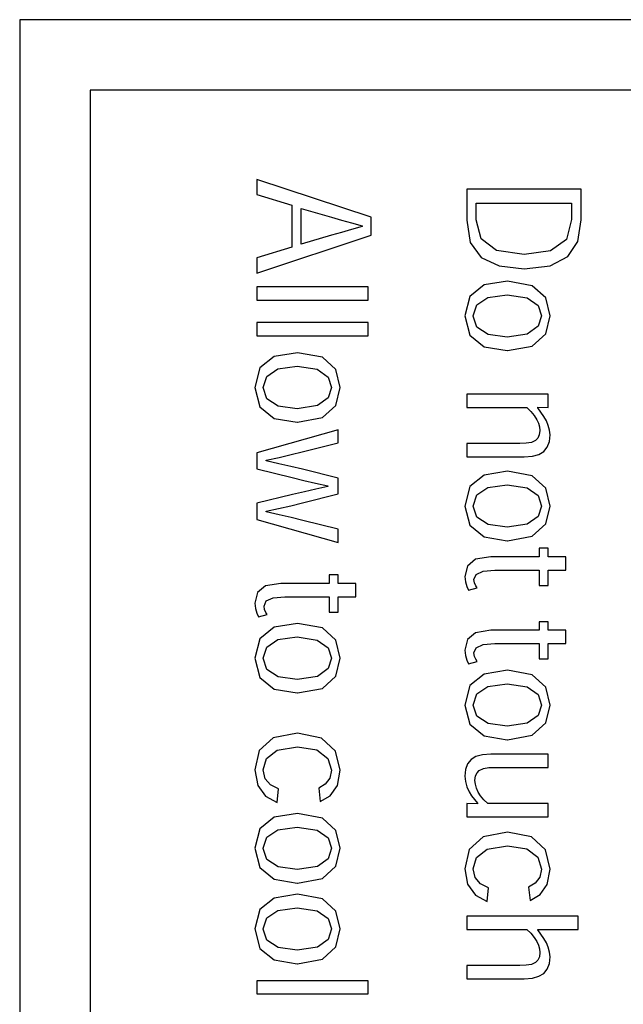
# Model space of a CAD drawing. Header units: millimetres. Extents: x -844 to -217, y -125 to 557.
# Tile 99 of 178: x -421 to -412, y 209 to 223. Entities that reach past the tile are written whole.
import ezdxf

# ---------------------------------------------------------------- set-up
doc = ezdxf.new("R2010")
doc.units = ezdxf.units.MM
doc.header["$LTSCALE"] = 23.1
doc.layers.add('R912005577_AM_0', color=7, linetype='CONTINUOUS')

msp = doc.modelspace()

# ---------------------------------------------------------------- linework, layer by layer
at = {"layer": 'R912005577_AM_0', "color": 7}
for p, q in [((-420.684, 223.184), (-420.684, 176.686)), ((-401.692, 223.184), (-420.684, 223.184)), ((-419.684, 222.184), (-419.684, 177.686)), ((-407.494, 222.184), (-419.684, 222.184)), ((-417.32, 220.915), (-417.32, 220.7)), ((-415.694, 220.381), (-417.32, 220.915)), ((-417.32, 220.7), (-416.822, 220.551)), ((-414.339, 220.777), (-414.339, 220.336)), ((-412.713, 220.777), (-414.339, 220.777)), ((-412.713, 220.341), (-412.713, 220.777)), ((-416.822, 220.551), (-416.822, 219.953)), ((-414.202, 220.343), (-414.202, 220.578)), ((-414.202, 220.578), (-412.85, 220.578)), ((-412.85, 220.578), (-412.85, 220.346)), ((-416.687, 219.997), (-416.687, 220.505)), ((-416.687, 220.505), (-416.256, 220.378)), ((-416.256, 220.378), (-416.117, 220.338)), ((-415.694, 220.122), (-415.694, 220.381)), ((-416.117, 220.338), (-415.973, 220.298)), ((-415.823, 220.246), (-415.974, 220.205)), ((-415.973, 220.298), (-415.823, 220.258)), ((-415.823, 220.258), (-415.823, 220.246)), ((-414.339, 220.336), (-414.288, 220.022)), ((-414.133, 220.071), (-414.202, 220.343)), ((-412.85, 220.346), (-412.924, 220.063)), ((-412.759, 220.035), (-412.713, 220.341)), ((-417.32, 219.586), (-415.694, 220.122)), ((-416.256, 220.123), (-416.687, 219.997)), ((-416.116, 220.164), (-416.256, 220.123)), ((-415.974, 220.205), (-416.116, 220.164)), ((-416.822, 219.953), (-417.32, 219.803)), ((-414.288, 220.022), (-414.135, 219.809)), ((-413.914, 219.907), (-414.133, 220.071)), ((-412.924, 220.063), (-413.149, 219.902)), ((-412.903, 219.819), (-412.759, 220.035)), ((-413.525, 219.852), (-413.914, 219.907)), ((-413.149, 219.902), (-413.525, 219.852)), ((-413.154, 219.691), (-412.903, 219.819)), ((-417.32, 219.803), (-417.32, 219.586)), ((-414.135, 219.809), (-413.88, 219.687)), ((-413.88, 219.687), (-413.521, 219.648)), ((-413.521, 219.648), (-413.154, 219.691)), ((-414.092, 219.418), (-414.296, 219.255)), ((-413.761, 219.471), (-414.092, 219.418)), ((-413.407, 219.407), (-413.761, 219.471)), ((-413.214, 219.233), (-413.407, 219.407)), ((-417.32, 219.391), (-417.32, 219.203)), ((-415.739, 219.391), (-417.32, 219.391)), ((-415.739, 219.203), (-415.739, 219.391)), ((-414.296, 219.255), (-414.365, 218.978)), ((-414.04, 219.241), (-413.763, 219.279)), ((-413.763, 219.279), (-413.479, 219.236)), ((-417.32, 219.203), (-415.739, 219.203)), ((-414.246, 218.978), (-414.197, 219.136)), ((-414.197, 219.136), (-414.04, 219.241)), ((-413.479, 219.236), (-413.325, 219.127)), ((-413.325, 219.127), (-413.279, 218.978)), ((-413.156, 218.978), (-413.214, 219.233)), ((-414.365, 218.978), (-414.294, 218.704)), ((-414.246, 218.976), (-414.246, 218.978)), ((-414.193, 218.818), (-414.246, 218.976)), ((-413.279, 218.978), (-413.325, 218.83)), ((-413.214, 218.724), (-413.156, 218.978)), ((-417.32, 218.882), (-417.32, 218.694)), ((-415.739, 218.882), (-417.32, 218.882)), ((-415.739, 218.694), (-415.739, 218.882)), ((-417.32, 218.694), (-415.739, 218.694)), ((-414.294, 218.704), (-414.09, 218.539)), ((-414.033, 218.714), (-414.193, 218.818)), ((-413.763, 218.677), (-414.033, 218.714)), ((-413.478, 218.72), (-413.763, 218.677)), ((-413.325, 218.83), (-413.478, 218.72)), ((-413.407, 218.55), (-413.214, 218.724)), ((-416.742, 218.455), (-417.073, 218.401)), ((-416.388, 218.39), (-416.742, 218.455)), ((-414.09, 218.539), (-413.763, 218.485)), ((-413.763, 218.485), (-413.761, 218.485)), ((-413.761, 218.485), (-413.407, 218.55)), ((-417.073, 218.401), (-417.277, 218.238)), ((-416.195, 218.216), (-416.388, 218.39)), ((-417.277, 218.238), (-417.346, 217.961)), ((-417.178, 218.119), (-417.021, 218.224)), ((-417.021, 218.224), (-416.744, 218.263)), ((-416.744, 218.263), (-416.46, 218.22)), ((-416.46, 218.22), (-416.306, 218.11)), ((-416.137, 217.961), (-416.195, 218.216)), ((-417.227, 217.961), (-417.178, 218.119)), ((-416.306, 218.11), (-416.26, 217.961)), ((-417.346, 217.961), (-417.275, 217.687)), ((-417.227, 217.959), (-417.227, 217.961)), ((-417.174, 217.802), (-417.227, 217.959)), ((-416.26, 217.961), (-416.306, 217.813)), ((-416.195, 217.707), (-416.137, 217.961)), ((-414.339, 217.864), (-414.339, 217.677)), ((-413.182, 217.864), (-414.339, 217.864)), ((-413.182, 217.677), (-413.182, 217.864)), ((-417.014, 217.698), (-417.174, 217.802)), ((-416.306, 217.813), (-416.459, 217.703)), ((-417.275, 217.687), (-417.071, 217.523)), ((-416.744, 217.66), (-417.014, 217.698)), ((-416.459, 217.703), (-416.744, 217.66)), ((-416.388, 217.533), (-416.195, 217.707)), ((-414.339, 217.677), (-413.485, 217.677)), ((-413.485, 217.677), (-413.429, 217.622)), ((-413.429, 217.622), (-413.381, 217.562)), ((-413.331, 217.671), (-413.331, 217.68)), ((-413.331, 217.68), (-413.182, 217.677)), ((-413.285, 217.611), (-413.331, 217.671)), ((-413.243, 217.549), (-413.285, 217.611)), ((-417.071, 217.523), (-416.744, 217.468)), ((-416.744, 217.468), (-416.742, 217.468)), ((-416.742, 217.468), (-416.388, 217.533)), ((-413.381, 217.562), (-413.344, 217.504)), ((-413.344, 217.504), (-413.32, 217.453)), ((-413.32, 217.453), (-413.305, 217.401)), ((-413.207, 217.486), (-413.243, 217.549)), ((-413.18, 217.423), (-413.207, 217.486)), ((-416.163, 217.359), (-417.32, 217.034)), ((-416.163, 217.175), (-416.163, 217.359)), ((-413.3, 217.35), (-413.308, 217.287)), ((-413.305, 217.401), (-413.3, 217.35)), ((-413.162, 217.356), (-413.18, 217.423)), ((-413.156, 217.287), (-413.162, 217.356)), ((-416.675, 217.048), (-416.163, 217.175)), ((-414.339, 217.166), (-414.339, 216.978)), ((-413.583, 217.166), (-414.339, 217.166)), ((-413.496, 217.169), (-413.583, 217.166)), ((-413.421, 217.181), (-413.496, 217.169)), ((-413.361, 217.208), (-413.421, 217.181)), ((-413.329, 217.241), (-413.361, 217.208)), ((-413.308, 217.287), (-413.329, 217.241)), ((-413.195, 217.113), (-413.165, 217.193)), ((-413.165, 217.193), (-413.156, 217.287)), ((-417.32, 217.034), (-417.32, 216.806)), ((-416.829, 217.008), (-416.675, 217.048)), ((-413.315, 217.011), (-413.246, 217.052)), ((-413.246, 217.052), (-413.195, 217.113)), ((-417.185, 216.928), (-417.001, 216.967)), ((-417.185, 216.918), (-417.185, 216.928)), ((-417.004, 216.879), (-417.185, 216.918)), ((-416.834, 216.84), (-417.004, 216.879)), ((-417.001, 216.967), (-416.829, 217.008)), ((-414.339, 216.978), (-413.525, 216.978)), ((-413.525, 216.978), (-413.406, 216.986)), ((-413.406, 216.986), (-413.315, 217.011)), ((-417.32, 216.806), (-416.818, 216.681)), ((-416.67, 216.799), (-416.834, 216.84)), ((-416.163, 216.674), (-416.67, 216.799)), ((-413.761, 216.772), (-414.092, 216.718)), ((-413.407, 216.707), (-413.761, 216.772)), ((-416.818, 216.681), (-416.649, 216.642)), ((-416.649, 216.642), (-416.486, 216.603)), ((-416.486, 216.603), (-416.31, 216.566)), ((-416.163, 216.449), (-416.163, 216.674)), ((-414.092, 216.718), (-414.296, 216.555)), ((-413.214, 216.533), (-413.407, 216.707)), ((-416.639, 216.48), (-416.811, 216.44)), ((-416.479, 216.519), (-416.639, 216.48)), ((-416.31, 216.557), (-416.479, 216.519)), ((-416.31, 216.566), (-416.31, 216.557)), ((-414.296, 216.555), (-414.365, 216.278)), ((-414.197, 216.436), (-414.04, 216.541)), ((-414.04, 216.541), (-413.763, 216.58)), ((-413.763, 216.58), (-413.479, 216.537)), ((-413.479, 216.537), (-413.325, 216.427)), ((-413.156, 216.278), (-413.214, 216.533)), ((-416.811, 216.44), (-417.32, 216.316)), ((-417.32, 216.316), (-417.32, 216.087)), ((-416.836, 216.282), (-416.669, 216.323)), ((-416.669, 216.323), (-416.163, 216.449)), ((-414.246, 216.278), (-414.197, 216.436)), ((-413.325, 216.427), (-413.279, 216.278)), ((-417.185, 216.203), (-417.008, 216.242)), ((-417.185, 216.194), (-417.185, 216.203)), ((-417.002, 216.154), (-417.185, 216.194)), ((-417.008, 216.242), (-416.836, 216.282)), ((-414.365, 216.278), (-414.294, 216.004)), ((-414.246, 216.276), (-414.246, 216.278)), ((-414.193, 216.119), (-414.246, 216.276)), ((-413.279, 216.278), (-413.325, 216.13)), ((-413.214, 216.024), (-413.156, 216.278)), ((-417.32, 216.087), (-416.163, 215.762)), ((-416.831, 216.114), (-417.002, 216.154)), ((-416.666, 216.073), (-416.831, 216.114)), ((-416.163, 215.947), (-416.666, 216.073)), ((-414.033, 216.015), (-414.193, 216.119)), ((-413.325, 216.13), (-413.478, 216.02)), ((-416.163, 215.762), (-416.163, 215.947)), ((-414.294, 216.004), (-414.09, 215.84)), ((-413.763, 215.978), (-414.033, 216.015)), ((-413.478, 216.02), (-413.763, 215.978)), ((-413.407, 215.85), (-413.214, 216.024)), ((-414.09, 215.84), (-413.763, 215.785)), ((-413.763, 215.785), (-413.761, 215.785)), ((-413.761, 215.785), (-413.407, 215.85)), ((-413.308, 215.678), (-413.308, 215.556)), ((-413.182, 215.678), (-413.308, 215.678)), ((-413.182, 215.556), (-413.182, 215.678)), ((-414.212, 215.522), (-414.329, 215.426)), ((-413.998, 215.556), (-414.212, 215.522)), ((-413.308, 215.556), (-413.998, 215.556)), ((-412.931, 215.556), (-413.182, 215.556)), ((-412.931, 215.368), (-412.931, 215.556)), ((-414.329, 215.426), (-414.365, 215.276)), ((-414.203, 215.307), (-414.106, 215.352)), ((-414.106, 215.352), (-413.941, 215.368)), ((-413.941, 215.368), (-413.308, 215.368)), ((-413.308, 215.368), (-413.308, 215.15)), ((-413.182, 215.15), (-413.182, 215.368)), ((-413.182, 215.368), (-412.931, 215.368)), ((-416.289, 215.3), (-416.289, 215.177)), ((-416.163, 215.3), (-416.289, 215.3)), ((-416.163, 215.177), (-416.163, 215.3)), ((-414.365, 215.276), (-414.357, 215.199)), ((-414.357, 215.199), (-414.338, 215.135)), ((-414.235, 215.236), (-414.203, 215.307)), ((-414.227, 215.186), (-414.235, 215.236)), ((-417.193, 215.144), (-417.31, 215.048)), ((-416.979, 215.177), (-417.193, 215.144)), ((-416.289, 215.177), (-416.979, 215.177)), ((-415.912, 215.177), (-416.163, 215.177)), ((-415.912, 214.99), (-415.912, 215.177)), ((-414.338, 215.135), (-414.314, 215.082)), ((-414.314, 215.082), (-414.19, 215.114)), ((-414.21, 215.145), (-414.227, 215.186)), ((-414.19, 215.114), (-414.21, 215.145)), ((-413.308, 215.15), (-413.182, 215.15)), ((-417.31, 215.048), (-417.346, 214.898)), ((-417.216, 214.857), (-417.184, 214.929)), ((-417.184, 214.929), (-417.087, 214.974)), ((-417.087, 214.974), (-416.922, 214.99)), ((-416.922, 214.99), (-416.289, 214.99)), ((-416.289, 214.99), (-416.289, 214.771)), ((-416.163, 214.771), (-416.163, 214.99)), ((-416.163, 214.99), (-415.912, 214.99)), ((-417.346, 214.898), (-417.338, 214.821)), ((-417.338, 214.821), (-417.319, 214.756)), ((-417.208, 214.808), (-417.216, 214.857)), ((-417.191, 214.767), (-417.208, 214.808)), ((-417.319, 214.756), (-417.295, 214.703)), ((-417.295, 214.703), (-417.171, 214.735)), ((-417.171, 214.735), (-417.191, 214.767)), ((-416.289, 214.771), (-416.163, 214.771)), ((-417.073, 214.557), (-417.277, 214.394)), ((-416.742, 214.61), (-417.073, 214.557)), ((-416.388, 214.546), (-416.742, 214.61)), ((-416.195, 214.372), (-416.388, 214.546)), ((-413.998, 214.513), (-414.212, 214.479)), ((-413.308, 214.513), (-413.998, 214.513)), ((-413.308, 214.635), (-413.308, 214.513)), ((-413.182, 214.635), (-413.308, 214.635)), ((-413.182, 214.513), (-413.182, 214.635)), ((-412.931, 214.513), (-413.182, 214.513)), ((-412.931, 214.325), (-412.931, 214.513)), ((-417.277, 214.394), (-417.346, 214.117)), ((-417.178, 214.275), (-417.021, 214.38)), ((-417.021, 214.38), (-416.744, 214.418)), ((-416.744, 214.418), (-416.46, 214.375)), ((-416.46, 214.375), (-416.306, 214.266)), ((-416.137, 214.117), (-416.195, 214.372)), ((-414.329, 214.383), (-414.365, 214.233)), ((-414.212, 214.479), (-414.329, 214.383)), ((-417.227, 214.117), (-417.178, 214.275)), ((-416.306, 214.266), (-416.26, 214.117)), ((-414.365, 214.233), (-414.357, 214.156)), ((-414.235, 214.192), (-414.203, 214.264)), ((-414.203, 214.264), (-414.106, 214.309)), ((-414.106, 214.309), (-413.941, 214.325)), ((-413.941, 214.325), (-413.308, 214.325)), ((-413.308, 214.325), (-413.308, 214.106)), ((-413.182, 214.106), (-413.182, 214.325)), ((-413.182, 214.325), (-412.931, 214.325)), ((-417.346, 214.117), (-417.275, 213.842)), ((-417.227, 214.115), (-417.227, 214.117)), ((-417.174, 213.957), (-417.227, 214.115)), ((-416.26, 214.117), (-416.306, 213.969)), ((-416.195, 213.863), (-416.137, 214.117)), ((-414.357, 214.156), (-414.338, 214.091)), ((-414.338, 214.091), (-414.314, 214.038)), ((-414.227, 214.143), (-414.235, 214.192)), ((-414.21, 214.102), (-414.227, 214.143)), ((-414.19, 214.07), (-414.21, 214.102)), ((-413.308, 214.106), (-413.182, 214.106)), ((-417.014, 213.853), (-417.174, 213.957)), ((-416.306, 213.969), (-416.459, 213.859)), ((-414.314, 214.038), (-414.19, 214.07)), ((-413.761, 213.945), (-414.092, 213.892)), ((-413.407, 213.881), (-413.761, 213.945)), ((-417.275, 213.842), (-417.071, 213.678)), ((-416.744, 213.816), (-417.014, 213.853)), ((-416.459, 213.859), (-416.744, 213.816)), ((-416.388, 213.688), (-416.195, 213.863)), ((-414.092, 213.892), (-414.296, 213.729)), ((-413.214, 213.707), (-413.407, 213.881)), ((-417.071, 213.678), (-416.744, 213.624)), ((-416.742, 213.624), (-416.388, 213.688)), ((-414.296, 213.729), (-414.365, 213.452)), ((-414.197, 213.61), (-414.04, 213.715)), ((-414.04, 213.715), (-413.763, 213.753)), ((-413.763, 213.753), (-413.479, 213.711)), ((-413.479, 213.711), (-413.325, 213.601)), ((-413.156, 213.452), (-413.214, 213.707)), ((-416.744, 213.624), (-416.742, 213.624)), ((-414.246, 213.452), (-414.197, 213.61)), ((-413.325, 213.601), (-413.279, 213.452)), ((-414.365, 213.452), (-414.294, 213.178)), ((-414.246, 213.45), (-414.246, 213.452)), ((-414.193, 213.292), (-414.246, 213.45)), ((-413.279, 213.452), (-413.325, 213.304)), ((-413.214, 213.198), (-413.156, 213.452)), ((-414.033, 213.189), (-414.193, 213.292)), ((-413.325, 213.304), (-413.478, 213.194)), ((-414.294, 213.178), (-414.09, 213.013)), ((-413.763, 213.151), (-414.033, 213.189)), ((-413.478, 213.194), (-413.763, 213.151)), ((-413.407, 213.024), (-413.214, 213.198)), ((-417.088, 212.986), (-417.284, 212.804)), ((-416.739, 213.051), (-417.088, 212.986)), ((-416.399, 212.983), (-416.739, 213.051)), ((-416.201, 212.797), (-416.399, 212.983)), ((-414.09, 213.013), (-413.763, 212.959)), ((-413.761, 212.959), (-413.407, 213.024)), ((-417.03, 212.812), (-416.74, 212.859)), ((-416.74, 212.859), (-416.468, 212.813)), ((-413.763, 212.959), (-413.761, 212.959)), ((-417.284, 212.804), (-417.346, 212.529)), ((-417.226, 212.529), (-417.182, 212.692)), ((-417.182, 212.692), (-417.03, 212.812)), ((-416.468, 212.813), (-416.309, 212.694)), ((-416.309, 212.694), (-416.257, 212.527)), ((-416.137, 212.525), (-416.201, 212.797)), ((-414.276, 212.68), (-414.326, 212.618)), ((-414.207, 212.721), (-414.276, 212.68)), ((-414.115, 212.746), (-414.207, 212.721)), ((-413.996, 212.754), (-414.115, 212.746)), ((-413.182, 212.754), (-413.996, 212.754)), ((-413.182, 212.566), (-413.182, 212.754)), ((-414.326, 212.618), (-414.356, 212.538)), ((-414.161, 212.524), (-414.101, 212.551)), ((-414.101, 212.551), (-414.025, 212.563)), ((-414.025, 212.563), (-413.937, 212.566)), ((-413.937, 212.566), (-413.182, 212.566)), ((-417.346, 212.529), (-417.306, 212.311)), ((-417.199, 212.405), (-417.226, 212.529)), ((-417.123, 212.318), (-417.199, 212.405)), ((-416.281, 212.411), (-416.346, 212.329)), ((-416.257, 212.527), (-416.281, 212.411)), ((-416.175, 212.309), (-416.137, 212.525)), ((-414.356, 212.538), (-414.365, 212.443)), ((-414.365, 212.443), (-414.358, 212.364)), ((-414.221, 212.381), (-414.213, 212.444)), ((-414.213, 212.444), (-414.191, 212.491)), ((-414.191, 212.491), (-414.161, 212.524)), ((-417.306, 212.311), (-417.197, 212.157)), ((-417.008, 212.26), (-417.123, 212.318)), ((-417.03, 212.067), (-417.008, 212.26)), ((-416.346, 212.329), (-416.44, 212.271)), ((-416.44, 212.271), (-416.421, 212.08)), ((-416.276, 212.164), (-416.175, 212.309)), ((-414.358, 212.364), (-414.337, 212.288)), ((-414.337, 212.288), (-414.305, 212.217)), ((-414.216, 212.327), (-414.221, 212.381)), ((-414.2, 212.271), (-414.216, 212.327)), ((-414.175, 212.215), (-414.2, 212.271)), ((-417.197, 212.157), (-417.03, 212.067)), ((-416.421, 212.08), (-416.276, 212.164)), ((-414.305, 212.217), (-414.27, 212.162)), ((-414.27, 212.162), (-414.229, 212.11)), ((-414.141, 212.162), (-414.175, 212.215)), ((-414.095, 212.107), (-414.141, 212.162)), ((-414.339, 212.053), (-414.339, 211.865)), ((-414.185, 212.05), (-414.339, 212.053)), ((-414.229, 212.11), (-414.185, 212.058)), ((-414.185, 212.058), (-414.185, 212.05)), ((-414.039, 212.053), (-414.095, 212.107)), ((-413.182, 212.053), (-414.039, 212.053)), ((-413.182, 211.865), (-413.182, 212.053)), ((-417.073, 211.857), (-417.277, 211.694)), ((-416.742, 211.911), (-417.073, 211.857)), ((-416.388, 211.846), (-416.742, 211.911)), ((-416.195, 211.672), (-416.388, 211.846)), ((-414.339, 211.865), (-413.182, 211.865)), ((-417.021, 211.68), (-416.744, 211.719)), ((-416.744, 211.719), (-416.46, 211.676)), ((-417.277, 211.694), (-417.346, 211.417)), ((-417.227, 211.417), (-417.178, 211.575)), ((-417.178, 211.575), (-417.021, 211.68)), ((-416.46, 211.676), (-416.306, 211.566)), ((-416.306, 211.566), (-416.26, 211.417)), ((-416.137, 211.417), (-416.195, 211.672)), ((-414.107, 211.581), (-414.303, 211.399)), ((-413.759, 211.646), (-414.107, 211.581)), ((-413.418, 211.578), (-413.759, 211.646)), ((-413.22, 211.393), (-413.418, 211.578)), ((-414.049, 211.407), (-413.76, 211.454)), ((-413.76, 211.454), (-413.487, 211.409)), ((-417.346, 211.417), (-417.275, 211.143)), ((-417.227, 211.415), (-417.227, 211.417)), ((-417.174, 211.258), (-417.227, 211.415)), ((-416.26, 211.417), (-416.306, 211.269)), ((-416.195, 211.163), (-416.137, 211.417)), ((-414.303, 211.399), (-414.365, 211.124)), ((-414.245, 211.125), (-414.201, 211.287)), ((-414.201, 211.287), (-414.049, 211.407)), ((-413.487, 211.409), (-413.328, 211.289)), ((-413.328, 211.289), (-413.276, 211.123)), ((-413.156, 211.121), (-413.22, 211.393)), ((-417.275, 211.143), (-417.071, 210.979)), ((-417.014, 211.154), (-417.174, 211.258)), ((-416.744, 211.116), (-417.014, 211.154)), ((-416.459, 211.159), (-416.744, 211.116)), ((-416.306, 211.269), (-416.459, 211.159)), ((-416.388, 210.989), (-416.195, 211.163)), ((-414.365, 211.124), (-414.325, 210.906)), ((-414.218, 211.001), (-414.245, 211.125)), ((-413.3, 211.007), (-413.365, 210.924)), ((-413.276, 211.123), (-413.3, 211.007)), ((-413.194, 210.904), (-413.156, 211.121)), ((-417.071, 210.979), (-416.744, 210.924)), ((-416.744, 210.924), (-416.742, 210.924)), ((-416.742, 210.924), (-416.388, 210.989)), ((-414.325, 210.906), (-414.216, 210.752)), ((-414.142, 210.913), (-414.218, 211.001)), ((-414.027, 210.856), (-414.142, 210.913)), ((-413.365, 210.924), (-413.459, 210.867)), ((-413.459, 210.867), (-413.44, 210.676)), ((-413.295, 210.759), (-413.194, 210.904)), ((-416.742, 210.764), (-417.073, 210.711)), ((-416.388, 210.7), (-416.742, 210.764)), ((-414.216, 210.752), (-414.049, 210.663)), ((-414.049, 210.663), (-414.027, 210.856)), ((-413.44, 210.676), (-413.295, 210.759)), ((-417.073, 210.711), (-417.277, 210.548)), ((-416.195, 210.526), (-416.388, 210.7)), ((-417.277, 210.548), (-417.346, 210.271)), ((-417.178, 210.429), (-417.021, 210.534)), ((-417.021, 210.534), (-416.744, 210.572)), ((-416.744, 210.572), (-416.46, 210.529)), ((-416.46, 210.529), (-416.306, 210.42)), ((-416.137, 210.271), (-416.195, 210.526)), ((-414.339, 210.452), (-414.339, 210.264)), ((-412.758, 210.452), (-414.339, 210.452)), ((-412.758, 210.264), (-412.758, 210.452)), ((-417.227, 210.271), (-417.178, 210.429)), ((-416.306, 210.42), (-416.26, 210.271)), ((-417.346, 210.271), (-417.275, 209.996)), ((-417.227, 210.269), (-417.227, 210.271)), ((-417.174, 210.111), (-417.227, 210.269)), ((-416.26, 210.271), (-416.306, 210.123)), ((-416.195, 210.017), (-416.137, 210.271)), ((-414.339, 210.264), (-413.485, 210.264)), ((-413.485, 210.264), (-413.429, 210.21)), ((-413.429, 210.21), (-413.381, 210.15)), ((-413.33, 210.259), (-413.33, 210.264)), ((-413.33, 210.264), (-412.758, 210.264)), ((-413.284, 210.199), (-413.33, 210.259)), ((-413.242, 210.137), (-413.284, 210.199)), ((-417.014, 210.007), (-417.174, 210.111)), ((-416.306, 210.123), (-416.459, 210.013)), ((-413.381, 210.15), (-413.344, 210.092)), ((-413.344, 210.092), (-413.319, 210.04)), ((-413.319, 210.04), (-413.305, 209.987)), ((-413.207, 210.074), (-413.242, 210.137)), ((-413.18, 210.011), (-413.207, 210.074)), ((-417.275, 209.996), (-417.071, 209.832)), ((-416.744, 209.97), (-417.014, 210.007)), ((-416.459, 210.013), (-416.744, 209.97)), ((-416.388, 209.842), (-416.195, 210.017)), ((-413.3, 209.936), (-413.307, 209.874)), ((-413.305, 209.987), (-413.3, 209.936)), ((-413.162, 209.944), (-413.18, 210.011)), ((-413.156, 209.875), (-413.162, 209.944)), ((-417.071, 209.832), (-416.744, 209.778)), ((-416.744, 209.778), (-416.742, 209.778)), ((-416.742, 209.778), (-416.388, 209.842)), ((-414.339, 209.753), (-414.339, 209.565)), ((-413.584, 209.753), (-414.339, 209.753)), ((-413.496, 209.756), (-413.584, 209.753)), ((-413.42, 209.769), (-413.496, 209.756)), ((-413.36, 209.796), (-413.42, 209.769)), ((-413.328, 209.829), (-413.36, 209.796)), ((-413.307, 209.874), (-413.328, 209.829)), ((-413.195, 209.701), (-413.165, 209.78)), ((-413.165, 209.78), (-413.156, 209.875)), ((-413.315, 209.599), (-413.246, 209.64)), ((-413.246, 209.64), (-413.195, 209.701)), ((-417.32, 209.537), (-417.32, 209.349)), ((-415.739, 209.537), (-417.32, 209.537)), ((-415.739, 209.349), (-415.739, 209.537)), ((-414.339, 209.565), (-413.525, 209.565)), ((-413.525, 209.565), (-413.406, 209.574)), ((-413.406, 209.574), (-413.315, 209.599)), ((-417.32, 209.349), (-415.739, 209.349))]:
    msp.add_line(p, q, dxfattribs=at)

doc.saveas('drawing.dxf')
